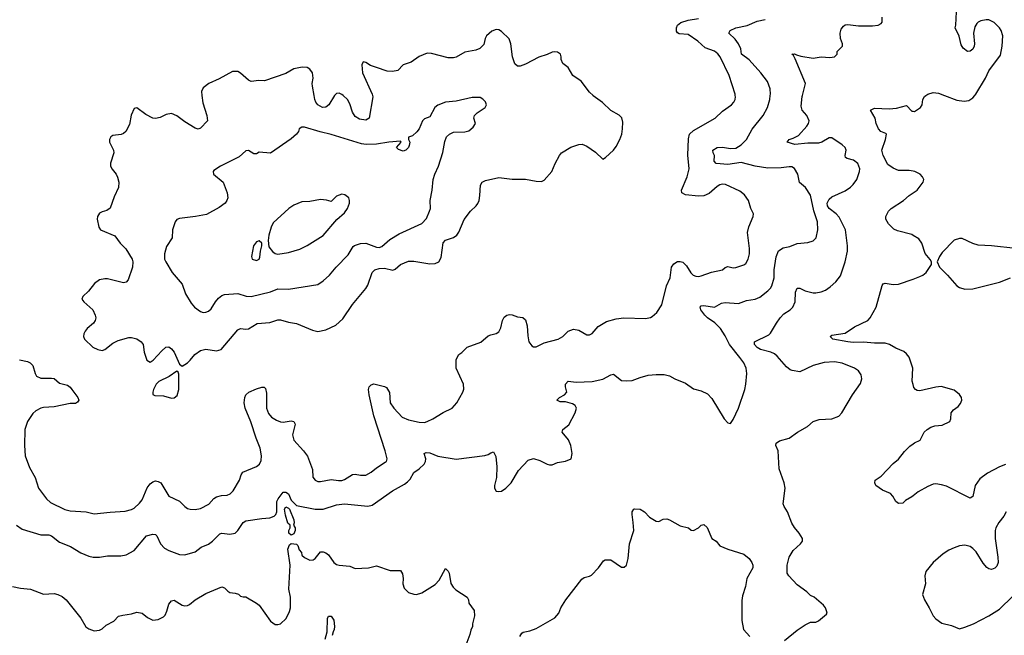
# Model space of a CAD drawing. Header units: inches. Extents: x 1954678 to 2060271, y 904822 to 1016299.
# Tile 90 of 256: x 2013291 to 2020685, y 945943 to 950570. Entities that reach past the tile are written whole.
import ezdxf

# ---------------------------------------------------------------- set-up
doc = ezdxf.new("R2010")
doc.units = ezdxf.units.IN
doc.header["$MEASUREMENT"] = 0
for name, color, linetype in [('C0914', 7, 'Continuous'), ('C0915', 7, 'Continuous'), ('C0924', 7, 'Continuous'), ('C0925', 7, 'Continuous')]:
    doc.layers.add(name, color=color, linetype=linetype)

msp = doc.modelspace()

# ---------------------------------------------------------------- linework, layer by layer
at = {"layer": 'C0914', "color": 5}
for points, elevation in [([(2013268, 946770), (2013310, 946741.3), (2013450, 946697.6), (2013510, 946697.4), (2013530, 946691.7), (2013590, 946642.8), (2013671.6, 946611.6), (2013750, 946563.1), (2013810, 946537), (2013842, 946530), (2013890, 946530.3), (2013950, 946539.5), (2014050, 946541.5), (2014090, 946548), (2014150, 946581.3), (2014244.5, 946690), (2014290, 946703.1), (2014310, 946700.5), (2014320.5, 946690), (2014348, 946630), (2014378.9, 946598.9), (2014410, 946581.6), (2014490, 946551.3), (2014530, 946548.3), (2014608.8, 946571.2), (2014654.1, 946605.9), (2014710, 946629.3), (2014739.2, 946650), (2014793.7, 946706.3), (2014810, 946711.3), (2014870, 946702), (2014908.1, 946711.9), (2014929.8, 946730.2), (2014968.2, 946791.8), (2014990, 946804.2), (2015110, 946821.7), (2015170, 946825.9), (2015201.1, 946838.9), (2015213.6, 946850), (2015221.7, 946870), (2015223.2, 946950), (2015232.2, 946970), (2015270, 947018.2), (2015290, 947017.7), (2015310, 947007.1), (2015330, 946957.9), (2015370, 946919), (2015510, 946892), (2015570, 946891), (2015670, 946922.8), (2015730, 946930.2), (2015906.5, 946913.5), (2015938.8, 946921.2), (2016089.6, 947030), (2016181.4, 947078.6), (2016204.5, 947095.5), (2016223.1, 947116.9), (2016250, 947166.8), (2016290, 947194), (2016329, 947230), (2016339, 947250), (2016341.2, 947270), (2016329.3, 947310), (2016342.9, 947317.1), (2016370, 947315.8), (2016430, 947288.4), (2016570, 947268), (2016785.2, 947294.8), (2016810, 947301), (2016830, 947314.8), (2016850, 947321), (2016867.9, 947287.9), (2016874.9, 947210), (2016872, 947130), (2016855.5, 947070), (2016857.3, 947050), (2016870, 947027.3), (2016890, 947024), (2016910, 947027.3), (2016941.2, 947050), (2016981.2, 947090), (2017037.5, 947182.5), (2017110, 947258.8), (2017150, 947271), (2017198, 947258), (2017252, 947230), (2017270, 947224), (2017290, 947224), (2017330, 947240.7), (2017390, 947250.7), (2017433.2, 947270), (2017440.9, 947310), (2017429.4, 947370), (2017411.3, 947411.3), (2017365.2, 947470), (2017369.2, 947490), (2017414, 947526), (2017463.8, 947616.2), (2017471.5, 947651.5), (2017463.7, 947670), (2017443.5, 947683.5), (2017390, 947698.7), (2017350, 947698), (2017324, 947710), (2017344, 947730), (2017381.2, 947750), (2017399.3, 947770), (2017389.6, 947810), (2017389.6, 947830), (2017410, 947852.4), (2017470, 947844.6), (2017590, 947850.3), (2017670.9, 947869.1), (2017730, 947902), (2017750, 947906.8), (2017810, 947858), (2017850, 947854.8), (2017890, 947858.8), (2017950, 947882), (2018010, 947897.3), (2018070, 947904), (2018130, 947904), (2018170, 947894), (2018210.6, 947870.6), (2018290, 947838), (2018350, 947796.3), (2018410, 947781.6), (2018456.9, 947756.9), (2018490, 947722.8), (2018580.7, 947570), (2018610, 947540.7), (2018630, 947536), (2018650, 947564.7), (2018690, 947651), (2018737.4, 947790), (2018745.1, 947830), (2018751.3, 947910), (2018746.6, 947950), (2018728.2, 947990), (2018700.4, 948030), (2018620.4, 948130), (2018590, 948192.8), (2018554.4, 948250), (2018511.1, 948291.1), (2018455.8, 948330), (2018435.3, 948350), (2018405.1, 948390), (2018401.6, 948410), (2018410, 948418.4), (2018430, 948421.5), (2018510, 948410.2), (2018560.6, 948439.4), (2018590, 948445.6), (2018690, 948435.8), (2018750, 948459.5), (2018815.3, 948470), (2018850, 948483.7), (2018910, 948532), (2018928.9, 948551.1), (2018938.5, 948570), (2018956.8, 948630), (2018956.1, 948690), (2018971.8, 948788.2), (2018990, 948834), (2019023.8, 948856.2), (2019074.5, 948865.5), (2019130, 948888), (2019210, 948895.5), (2019250, 948907.3), (2019271.8, 948930), (2019285.1, 948990), (2019282.7, 949050), (2019253.9, 949133.9), (2019230, 949252), (2019191.5, 949310), (2019146.2, 949346.2), (2019135.4, 949410), (2019110, 949451.5), (2019090, 949463), (2019070, 949464.4), (2019010, 949456.2), (2018910, 949455.2), (2018813.2, 949470), (2018710, 949496.2), (2018610, 949482.8), (2018522, 949490), (2018506, 949506), (2018509.5, 949550), (2018499.5, 949570), (2018496, 949590), (2018529.8, 949610.2), (2018569.1, 949610.9), (2018630, 949602.5), (2018670, 949605.4), (2018708.9, 949630), (2018748.9, 949670), (2018792.2, 949747.8), (2018873.5, 949850), (2018906.6, 949910), (2018924.5, 949970), (2018927.7, 950000)], 660), ([(2013290, 948014.4), (2013350, 948001.6), (2013370.7, 947990), (2013390.3, 947970.3), (2013406, 947910), (2013417.3, 947890), (2013450, 947876.5), (2013530, 947877), (2013550, 947872.4), (2013590, 947838.4), (2013650, 947822.4), (2013668.9, 947808.9), (2013683.8, 947790), (2013728.2, 947730), (2013735.3, 947710), (2013725.5, 947694.5), (2013710, 947685.7), (2013670, 947686.6), (2013550, 947660.2), (2013470, 947655.8), (2013450, 947650.6), (2013412.6, 947630), (2013390.2, 947610), (2013349.4, 947550), (2013329.2, 947489.2), (2013327.3, 947370), (2013332.2, 947292.2), (2013364.3, 947204.3), (2013408.4, 947130), (2013431.3, 947050), (2013491.7, 946970), (2013522.4, 946942.4), (2013630, 946888.2), (2013670, 946878), (2013790, 946870.2), (2013850, 946857.3), (2013970, 946867.6), (2014083.5, 946876.5), (2014130, 946888.5), (2014150, 946898.7), (2014190, 946936.5), (2014210, 946962.3), (2014248.6, 947051.4), (2014270, 947081.3), (2014290, 947097.1), (2014310, 947103.1), (2014330, 947100.3), (2014350, 947088.4), (2014410, 946988.5), (2014490, 946952.4), (2014530.2, 946910.2), (2014550, 946897.1), (2014570, 946892.2), (2014610, 946888.4), (2014650, 946895.8), (2014710.7, 946929.3), (2014750, 946970.4), (2014770, 946984.9), (2014805.6, 946994.4), (2014850, 946996.9), (2014872.8, 947007.2), (2014893.3, 947030), (2014941.3, 947110), (2014954.7, 947150), (2014967.3, 947170), (2015069, 947211), (2015090.7, 947229.3), (2015103.3, 947256.7), (2015107.5, 947292.5), (2015095.8, 947350), (2015065.7, 947425.7), (2015027.5, 947547.5), (2014983.5, 947650), (2014977.3, 947690), (2014981.2, 947730), (2014990, 947751.6), (2015011.5, 947770), (2015070, 947796.2), (2015110, 947808.8), (2015126.9, 947806.9), (2015137.1, 947797.1), (2015143.6, 947763.6), (2015144.8, 947650), (2015159.7, 947610), (2015182.1, 947582.1), (2015219.1, 947559.1), (2015250, 947547.2), (2015270, 947546.2), (2015330, 947555.8), (2015350.4, 947550), (2015359.5, 947530), (2015339.6, 947450), (2015349.1, 947410), (2015421.3, 947330), (2015451.4, 947290), (2015488.9, 947190), (2015492.5, 947132.5), (2015510.8, 947110), (2015530, 947099.3), (2015550, 947098.4), (2015630, 947112.9), (2015685.8, 947105.8), (2015710, 947107.1), (2015730, 947114.3), (2015790, 947151.4), (2015810, 947154), (2015850, 947147.6), (2015890, 947147.7), (2015930, 947168.9), (2015970, 947200.9), (2016036.6, 947243.4), (2016044.5, 947250), (2016051.1, 947270), (2016036.1, 947330), (2015950, 947592), (2015914.6, 947750), (2015910, 947791.3), (2015916.2, 947810), (2015930, 947825.5), (2015950, 947832.2), (2015970, 947828.5), (2016030, 947814), (2016044.5, 947804.5), (2016067.5, 947767.5), (2016074, 947690), (2016099.5, 947650), (2016163.2, 947583.2), (2016210, 947561.8), (2016290, 947545.4), (2016330, 947543.8), (2016350, 947549.4), (2016392.8, 947570), (2016470, 947617.4), (2016539.3, 947650), (2016575.1, 947690), (2016618.4, 947770), (2016626.5, 947793.5), (2016625.1, 947830), (2016567.7, 947950), (2016570, 948017.3), (2016590, 948053.7), (2016612.2, 948067.8), (2016651.7, 948108.3), (2016753.2, 948146.8), (2016810, 948193), (2016830, 948202), (2016869.5, 948210.5), (2016890, 948222.8), (2016904.7, 948255.3), (2016915.6, 948310), (2016930, 948333.4), (2016950, 948348.7), (2016970, 948354.4), (2016990, 948350.6), (2017030, 948336.3), (2017070, 948330.6), (2017090, 948314), (2017103.1, 948270), (2017106.1, 948193.9), (2017113.4, 948150), (2017137.7, 948117.7), (2017150, 948112.2), (2017170, 948112), (2017230, 948142), (2017335.3, 948170), (2017369, 948190), (2017409, 948230), (2017450, 948243), (2017490, 948235.5), (2017550, 948200.3), (2017570, 948200.3), (2017590, 948210.4), (2017636.2, 948263.8), (2017698, 948302), (2017770, 948320.8), (2017829.1, 948329.1), (2017990, 948323.7), (2018028.3, 948331.7), (2018041.3, 948338.7), (2018076.2, 948370), (2018112.5, 948427.5), (2018149.7, 948570), (2018176.9, 948630), (2018185.1, 948710), (2018203.8, 948736.2), (2018230, 948753.1), (2018250, 948753.4), (2018270, 948746.7), (2018299.7, 948719.7), (2018330, 948668.4), (2018348.4, 948650), (2018370, 948641.3), (2018390, 948640.4), (2018410, 948643.8), (2018487.3, 948672.7), (2018569.7, 948690.3), (2018590, 948708.2), (2018610, 948714), (2018650, 948705.7), (2018670, 948708.7), (2018730, 948726.4), (2018743.5, 948736.5), (2018762.4, 948770), (2018771, 948810), (2018770.9, 948850), (2018758, 948970), (2018767.5, 949012.5), (2018799.7, 949090), (2018800.7, 949110), (2018780.7, 949150), (2018763.6, 949210), (2018733, 949253), (2018700.1, 949280.1), (2018591.6, 949331.6), (2018570, 949334.5), (2018550, 949329.7), (2018530, 949317.4), (2018470, 949263), (2018430, 949246), (2018390, 949243.9), (2018290, 949253.7), (2018263, 949270), (2018260.4, 949290), (2018303.7, 949390), (2018319.2, 949450), (2018309.2, 949550.8), (2018313.5, 949673.5), (2018321.9, 949710), (2018350, 949737.4), (2018514, 949830), (2018570, 949881.6), (2018637, 949930), (2018655.1, 949950), (2018663.6, 949970), (2018665.6, 949990), (2018664.2, 950000)], 680), ([(2014659.9, 950000), (2014665.1, 949945.1), (2014697.1, 949850), (2014700.7, 949810), (2014650, 949755.1), (2014631.6, 949748.4), (2014610, 949754.3), (2014530, 949803.1), (2014470, 949846.4), (2014430, 949864.4), (2014390, 949858), (2014345.1, 949834.9), (2014310, 949828.2), (2014290, 949831.3), (2014237.7, 949857.7), (2014170, 949908.7), (2014150, 949902), (2014128.1, 949851.9), (2014116.7, 949783.3), (2014087.7, 949730), (2014070, 949714.5), (2014052.7, 949707.3), (2013990, 949698.9), (2013975.5, 949690), (2013964.4, 949670), (2013966, 949650), (2013995.8, 949590), (2013998, 949570), (2013972.8, 949492.8), (2013974, 949470), (2013985.5, 949445.5), (2014014.9, 949410), (2014026.7, 949386.7), (2014034.5, 949350), (2014033.7, 949310), (2014000.7, 949239.3), (2013970, 949154), (2013945.2, 949134.8), (2013910, 949126.6), (2013890, 949116), (2013874.9, 949090), (2013872.7, 949070), (2013886.4, 949010), (2013897.3, 948990), (2014005.5, 948945.5), (2014046, 948890), (2014087.5, 948847.5), (2014134.7, 948770), (2014140.7, 948750), (2014138, 948710), (2014104.8, 948615.2), (2014090, 948596.9), (2014070, 948593.5), (2014050, 948596.4), (2013950, 948623.1), (2013930, 948623.5), (2013890, 948614.7), (2013852.7, 948587.3), (2013808.5, 948530), (2013765.5, 948490), (2013758.4, 948470), (2013772.7, 948450), (2013841.3, 948390), (2013858.9, 948350), (2013861.7, 948330), (2013858, 948310), (2013844.9, 948290), (2013797.6, 948250), (2013782, 948230), (2013772.2, 948210), (2013770.4, 948190), (2013778, 948170), (2013840.3, 948110), (2013877.3, 948090), (2013910, 948084.4), (2013930, 948090.3), (2013990, 948137.7), (2014030, 948159.6), (2014110, 948182.3), (2014130, 948182), (2014170, 948170.2), (2014203.8, 948150), (2014217.6, 948130), (2014226.4, 948070), (2014246.8, 948010), (2014270, 947996), (2014293.2, 948010), (2014357.7, 948082.3), (2014389.2, 948110), (2014410, 948110.5), (2014430, 948097.1), (2014451.8, 948070), (2014490, 947982), (2014510, 947966), (2014550, 947990.6), (2014572, 948010), (2014605.6, 948054.4), (2014650, 948084.2), (2014690, 948093.1), (2014770, 948082), (2014803.7, 948090), (2014930, 948238.9), (2014950, 948248.8), (2014990, 948244.6), (2015010, 948247.4), (2015073.2, 948286.8), (2015170, 948293.8), (2015230, 948313), (2015250, 948315), (2015310, 948296.5), (2015370, 948287), (2015490, 948236.4), (2015530, 948226.4), (2015590, 948240.3), (2015664.7, 948275.3), (2015718.3, 948321.7), (2015790, 948430.6), (2015890, 948550.4), (2015905.2, 948574.8), (2015938.1, 948670), (2015958.5, 948690), (2015990, 948699.3), (2016030, 948701.9), (2016092.9, 948687.1), (2016110, 948694), (2016151.5, 948730), (2016210, 948754), (2016250, 948755), (2016370, 948734.3), (2016410, 948738), (2016438, 948750), (2016456.1, 948783.9), (2016470, 948893), (2016490, 948912.2), (2016550, 948932), (2016575.1, 948950), (2016590, 948973.4), (2016630, 949068), (2016676.9, 949130), (2016719.6, 949170), (2016731, 949189), (2016740.5, 949210), (2016747.8, 949250), (2016752.7, 949327.3), (2016765.1, 949350), (2016790, 949361.7), (2016890, 949384.9), (2016990, 949372.4), (2017090, 949370.3), (2017170, 949356.4), (2017210, 949354.4), (2017230, 949364.4), (2017287.1, 949430), (2017312.1, 949490), (2017344.4, 949550), (2017360.5, 949570), (2017430, 949611.4), (2017490, 949631.6), (2017514, 949634), (2017550, 949620.3), (2017615.3, 949575.3), (2017670, 949522.8), (2017690, 949534.8), (2017750, 949590.6), (2017770, 949617.3), (2017798, 949670), (2017812.6, 949710), (2017819.1, 949750), (2017819.7, 949799.7), (2017812.5, 949832.5), (2017792.6, 949852.6), (2017730, 949887.8), (2017667.1, 949947.1), (2017598.8, 949998.8), (2017597.5, 950000)], 720), ([(2015654.5, 950000), (2015612.9, 949930), (2015590, 949912.6), (2015565.2, 949910), (2015530, 949929.8), (2015514.8, 949950), (2015507.1, 949970), (2015501.9, 950000)], 720), ([(2015940.3, 950000), (2015942.6, 949990), (2015916.1, 949830), (2015890, 949815.3), (2015843.7, 949823.7), (2015810, 949841.6), (2015790, 949875.1), (2015770, 949938), (2015753.1, 949970), (2015719.5, 950000)], 720), ([(2019034.9, 945905.1), (2019130, 945980.7), (2019190, 946021), (2019230, 946041), (2019270, 946042), (2019288.9, 946051.1), (2019350, 946102), (2019354, 946110), (2019350, 946126), (2019342, 946150), (2019328.7, 946170), (2019258, 946230), (2019230, 946242), (2019202, 946270), (2019130, 946321.2), (2019067, 946390), (2019054.5, 946410), (2019055.1, 946470), (2019069.3, 946530), (2019100.1, 946579.9), (2019155.3, 946630), (2019168.7, 946650), (2019168.7, 946670), (2019145.2, 946710), (2019110, 946752.7), (2019090, 946785.2), (2019057, 946870), (2019032.3, 946910), (2019025.1, 946930), (2019039.3, 947050), (2019032.7, 947090), (2018994.8, 947194.8), (2018986, 947330), (2018969.6, 947370), (2018971.9, 947388.1), (2018996.1, 947403.9), (2019070, 947424), (2019132.3, 947470), (2019206.4, 947513.6), (2019250, 947550.4), (2019295.8, 947564.2), (2019389.8, 947570.2), (2019442.7, 947590), (2019465.1, 947614.9), (2019544.2, 947750), (2019604.6, 947835.4), (2019614.3, 947870), (2019610, 947902), (2019589.4, 947930), (2019561.2, 947950), (2019468.5, 947988.5), (2019410, 947999.2), (2019333.6, 947993.6), (2019250, 947970.8), (2019150, 947923.1), (2019092.2, 947932.2), (2019078, 947938), (2019050, 947960.9), (2018980.6, 948040.6), (2018958.7, 948058.7), (2018931.5, 948071.5), (2018855.1, 948090), (2018830, 948106), (2018809.7, 948130), (2018809.4, 948150), (2018918, 948202), (2018930, 948214), (2018973.5, 948290), (2019002, 948330), (2019030, 948358.2), (2019078.3, 948390), (2019097.3, 948410), (2019115.8, 948450), (2019118.4, 948521.6), (2019130, 948551.7), (2019150, 948551.2), (2019190, 948533.2), (2019250, 948518.2), (2019270, 948516.9), (2019310, 948523.9), (2019341.7, 948538.3), (2019377.4, 948562.6), (2019420, 948600), (2019456.2, 948643.8), (2019490.9, 948750), (2019507.4, 948830), (2019507.6, 948870), (2019493.8, 948990), (2019446.2, 949086.2), (2019423.5, 949110), (2019369.8, 949150), (2019358.4, 949170), (2019356.1, 949190), (2019370, 949220.3), (2019390, 949239), (2019490, 949283.1), (2019530, 949310.3), (2019550, 949330.4), (2019578, 949370), (2019598.3, 949430), (2019599.7, 949450), (2019585.1, 949490), (2019553.9, 949513.9), (2019506.1, 949526.1), (2019493.4, 949533.4), (2019491.2, 949550), (2019497.7, 949590), (2019489.6, 949610), (2019467.3, 949630), (2019390, 949682.4), (2019370, 949681.3), (2019315.5, 949650), (2019290, 949641.4), (2019210, 949641.5), (2019112.7, 949632.7), (2019054, 949650), (2019069.5, 949670), (2019100, 949680), (2019139.1, 949700.9), (2019203.5, 949770), (2019215.1, 949790), (2019219.7, 949810), (2019203.5, 949850), (2019167.8, 949890), (2019159.5, 949919.5), (2019167.5, 949992.5), (2019169.4, 950000)], 640), ([(2020000, 949432.2), (2019970, 949436.9), (2019890, 949436.9), (2019850, 949454), (2019810, 949482.9), (2019775.3, 949550), (2019764.8, 949590), (2019793.7, 949670), (2019801.2, 949710), (2019795.9, 949715.9), (2019757.2, 949730), (2019740.9, 949750), (2019722.7, 949790), (2019716.2, 949830), (2019681.2, 949890), (2019710, 949905.5), (2019820.5, 949899.5), (2019875.3, 949904.7), (2019950, 949924.7), (2019990, 949882.8), (2020000, 949881.9)], 620), ([(2020000, 948948.6), (2019990, 948954.5), (2019884.4, 948984.4), (2019856.6, 948996.6), (2019814.9, 949034.9), (2019795.1, 949070), (2019795.1, 949090), (2019815.1, 949130), (2019836, 949150), (2019929.3, 949210), (2019970, 949248), (2020000, 949268)], 620), ([(2020000, 947828.3), (2019993.3, 947853.3), (2019998.4, 947950), (2019970, 948033.2), (2019950, 948059.3), (2019930, 948075.1), (2019870, 948101.6), (2019822.7, 948130), (2019790, 948138.5), (2019710, 948139.3), (2019627.5, 948147.5), (2019550, 948144.4), (2019510, 948148.9), (2019398, 948170), (2019378, 948190), (2019390, 948198), (2019490, 948213.4), (2019559.1, 948260.9), (2019659.3, 948310), (2019678, 948330), (2019722.7, 948410), (2019767.6, 948572.4), (2019775.5, 948584.5), (2019790, 948590.5), (2019850, 948579.3), (2019890, 948581.6), (2020000, 948621.1)], 620), ([(2020000, 946991.8), (2019990, 946983.7), (2019943.4, 946956.6), (2019922.8, 946937.2), (2019890, 946933.2), (2019870, 946949.3), (2019848.3, 946988.3), (2019829.7, 947009.7), (2019770, 947035.1), (2019721.2, 947070), (2019713.2, 947090), (2019715.3, 947110), (2019760.1, 947139.9), (2019850, 947234), (2019890, 947267.7), (2019934.9, 947325.1), (2019975.9, 947364.1), (2020000, 947382.9)], 620), ([(2017046, 945934), (2017060.9, 945959.1), (2017072.9, 945967.1), (2017123.2, 945976.8), (2017170, 945994), (2017310, 946074), (2017339.3, 946110), (2017355.1, 946150), (2017392.7, 946210), (2017513.8, 946366.2), (2017530, 946377.3), (2017570, 946387.3), (2017584.7, 946395.3), (2017639, 946450), (2017676.4, 946503.6), (2017688.9, 946511.1), (2017730, 946510.8), (2017810, 946456), (2017830, 946456), (2017849.3, 946470.7), (2017860.9, 946519.1), (2017869.4, 946630), (2017902.7, 946730), (2017899.3, 946790), (2017889.4, 946850.6), (2017889.4, 946870.6), (2017902, 946890), (2017910, 946894.8), (2017950.8, 946890.8), (2017982, 946870), (2018022, 946830), (2018070, 946801), (2018090, 946798), (2018124, 946816), (2018150, 946818), (2018170, 946811.3), (2018250, 946766), (2018314, 946750), (2018332.7, 946732.7), (2018350, 946732), (2018390, 946752), (2018410, 946771.3), (2018430, 946776), (2018453.2, 946753.2), (2018490, 946671.3), (2018521, 946650), (2018550, 946616), (2018610, 946590.8), (2018730, 946553.4), (2018770, 946520.7), (2018790.5, 946490), (2018798, 946470), (2018797.3, 946450), (2018751, 946370), (2018741, 946310), (2018719.9, 946240.1), (2018715.2, 946204.8), (2018715.2, 946055.2), (2018727.9, 945987.9), (2018775.2, 945935.2)], 640), ([(2013238, 946310), (2013296.1, 946296.1), (2013372, 946290), (2013470, 946253.4), (2013550, 946256.3), (2013578, 946250), (2013610, 946234), (2013638.8, 946210), (2013750, 946071), (2013787.2, 946007.2), (2013810, 945990.6), (2013850, 945977.3), (2013890, 945980.7), (2013909.5, 945990.5), (2013941.2, 946018.8), (2013999, 946050), (2014033.6, 946086.4), (2014064.7, 946095.3), (2014130, 946104), (2014170, 946116.3), (2014210.5, 946110.5), (2014250, 946076), (2014290, 946056), (2014330, 946061), (2014370, 946081), (2014384.5, 946095.5), (2014396.6, 946123.4), (2014410, 946176), (2014430, 946202), (2014450, 946207.7), (2014510, 946170.6), (2014530, 946164.9), (2014550, 946167.3), (2014566.6, 946173.4), (2014610, 946210.7), (2014690, 946256.3), (2014810, 946306.8), (2014830, 946301), (2014854, 946274), (2014870, 946266), (2014910, 946261), (2014933.2, 946253.2), (2014950, 946238), (2014970, 946231.3), (2014990, 946231), (2015070, 946184), (2015090.3, 946170.3), (2015174, 946050), (2015210, 946024.4), (2015230, 946023.1), (2015249, 946030), (2015291.5, 946070), (2015317, 946123), (2015324.7, 946150), (2015324, 946230), (2015311.2, 946290), (2015322.4, 946470), (2015305.8, 946590), (2015317.7, 946622.3), (2015330, 946632.3), (2015370, 946628.6), (2015378.6, 946618.6), (2015390, 946585.6), (2015406.2, 946566.2), (2015410, 946544.9), (2015430, 946526.7), (2015470, 946507.7), (2015495.3, 946510), (2015510, 946521), (2015549.6, 946570.4), (2015570, 946570.8), (2015590, 946564), (2015610, 946547.7), (2015650.5, 946490), (2015670, 946475.8), (2015690, 946470.3), (2015770, 946462.8), (2015810, 946446), (2015910, 946450.7), (2015970, 946466), (2016074, 946430), (2016150, 946430.8), (2016166, 946406), (2016170.3, 946370.3), (2016168.7, 946330), (2016178, 946298), (2016210, 946265.5), (2016250, 946252.2), (2016270, 946250.4), (2016310, 946261.3), (2016410, 946323.7), (2016442, 946358), (2016490, 946444.7), (2016510, 946426), (2016517.1, 946410), (2016530, 946331.3), (2016545.1, 946305.1), (2016565.8, 946285.8), (2016651, 946230), (2016661, 946210), (2016663.5, 946183.5), (2016704.7, 946130), (2016706, 946090), (2016691.3, 946030), (2016691.3, 946010), (2016678, 945982), (2016670.8, 945950), (2016612.5, 945787.5)], 640), ([(2015584.9, 945915.1), (2015600.9, 945970), (2015602.4, 946070), (2015610, 946087.5), (2015630, 946086.1), (2015650, 946057.2), (2015655, 946010), (2015653.2, 945986.8), (2015644.1, 945970), (2015638.1, 945941.9)], 620)]:
    msp.add_lwpolyline(points, dxfattribs=dict(at, elevation=elevation))
for points, elevation in [([(2016750, 949984.2), (2016690, 949984.2), (2016570, 949958.7), (2016488.9, 949951.1), (2016431.8, 949928.2), (2016407.7, 949910), (2016370, 949839), (2016330, 949824), (2016316, 949810), (2016290.5, 949750), (2016273.8, 949726.2), (2016241.6, 949698.4), (2016212, 949688), (2016211.3, 949670), (2016221, 949650), (2016216.1, 949623.9), (2016210, 949609), (2016190, 949588.7), (2016170, 949582), (2016134.6, 949594.6), (2016122, 949610), (2016155.3, 949650), (2016150, 949658), (2016062, 949650), (2015970, 949634.2), (2015893.2, 949633.2), (2015857.3, 949637.3), (2015630, 949708.5), (2015546.3, 949726.3), (2015430, 949762), (2015410, 949762.7), (2015390.5, 949749.5), (2015385.5, 949730), (2015370.4, 949710), (2015330, 949675.1), (2015173.7, 949566.3), (2015090, 949573.3), (2015070, 949562), (2015050, 949562.9), (2015010, 949586), (2014990, 949583.6), (2014939.9, 949540.1), (2014798, 949470), (2014750, 949436), (2014742.8, 949430), (2014747.7, 949410), (2014819.1, 949350), (2014848, 949270), (2014853.4, 949230), (2014847.7, 949210), (2014833.4, 949190), (2014790, 949158.4), (2014693, 949107), (2014612, 949090), (2014490, 949075.1), (2014472.1, 949067.9), (2014459.3, 949050), (2014439.3, 948990), (2014434.9, 948930), (2014394.6, 948865.4), (2014378, 948810), (2014379.1, 948770), (2014387.7, 948750), (2014435.5, 948670), (2014510, 948582), (2014536.4, 948510), (2014578.3, 948438.3), (2014604, 948410), (2014650, 948376.4), (2014670, 948370.4), (2014690, 948372.2), (2014710, 948380.4), (2014730, 948398), (2014761.1, 948450), (2014783.5, 948476.5), (2014810, 948497.3), (2014830, 948504.9), (2014930, 948512.2), (2014992.8, 948492.8), (2015030, 948489.2), (2015174.1, 948525.9), (2015230, 948546.3), (2015310, 948543.6), (2015530, 948579.5), (2015570, 948606.4), (2015617.6, 948650), (2015667.8, 948710), (2015756.8, 948803.2), (2015795.1, 948864.9), (2015805.8, 948874.2), (2015850, 948888.9), (2015890, 948890.2), (2015970, 948860.3), (2015990, 948858), (2016010, 948865.3), (2016070, 948917), (2016139.6, 948960.4), (2016310, 949037.1), (2016344.9, 949075.1), (2016369.7, 949130), (2016375.1, 949150), (2016374.3, 949210), (2016388.3, 949290), (2016395.6, 949370), (2016407.6, 949410), (2016435.1, 949470), (2016468.2, 949571.8), (2016484.8, 949655.2), (2016497.2, 949690), (2016519, 949710), (2016550, 949724.9), (2016632.9, 949727.1), (2016664, 949736), (2016696.5, 949763.5), (2016714, 949790), (2016701.2, 949830), (2016706, 949850), (2016726.6, 949870), (2016787.8, 949910), (2016796.8, 949930), (2016790, 949951.8), (2016770, 949974)], 740), ([(2015710, 949259), (2015670, 949244), (2015630, 949204), (2015594, 949214), (2015550, 949218), (2015470, 949203.7), (2015410, 949201.2), (2015350, 949176), (2015311, 949150), (2015195.8, 949044.2), (2015180.3, 949010), (2015162.6, 948950), (2015155.8, 948910), (2015163.1, 948863.1), (2015190, 948828.2), (2015210, 948812.7), (2015230, 948808.2), (2015310, 948820.4), (2015395.6, 948844.4), (2015450, 948872.7), (2015570, 948948.2), (2015672.5, 949067.5), (2015730, 949118), (2015753.2, 949150), (2015769, 949190), (2015768.7, 949210), (2015762, 949230), (2015732.9, 949252.9)], 760), ([(2015090, 948908.7), (2015070, 948901.2), (2015046.8, 948870), (2015031, 948790), (2015038, 948770), (2015070, 948759.1), (2015089, 948770), (2015095.6, 948784.4), (2015099.3, 948830), (2015109, 948870), (2015108.7, 948890)], 760), ([(2014470, 947929), (2014412.8, 947887.2), (2014336, 947850), (2014316, 947830), (2014296, 947790), (2014291.3, 947770), (2014292, 947752), (2014306.4, 947746.4), (2014370, 947742.8), (2014430, 947724.9), (2014450, 947728), (2014473.7, 947746.3), (2014485.6, 947790), (2014486.3, 947906.3), (2014482, 947922)], 720), ([(2015330, 946696.7), (2015313, 946710), (2015312.8, 946730), (2015322.2, 946750), (2015322.3, 946770), (2015304.8, 946784.8), (2015286.2, 946846.2), (2015280.2, 946890), (2015290, 946908.3), (2015310, 946899.7), (2015316.2, 946890), (2015349.6, 946810.4), (2015351.7, 946788.3), (2015347.2, 946770), (2015359.4, 946750), (2015361, 946730), (2015350, 946705.2)], 640)]:
    msp.add_lwpolyline(points, close=True, dxfattribs=dict(at, elevation=elevation))
at = {"layer": 'C0915', "color": 5}
for points, elevation in [([(2018664.2, 950000), (2018662.9, 950010), (2018618.8, 950150), (2018550.6, 950290.6), (2018533.8, 950313.8), (2018510, 950334), (2018439.3, 950359.3), (2018383.5, 950410), (2018310, 950458.5), (2018243.3, 950463.3), (2018231.3, 950471.3), (2018224.2, 950484.2), (2018222.9, 950510), (2018231.6, 950530), (2018256, 950550), (2018310, 950565.5), (2018390, 950579.1)], 680), ([(2018927.7, 950000), (2018928.8, 950010), (2018926, 950050), (2018906.3, 950106.3), (2018856.8, 950170), (2018770, 950267.9), (2018712.6, 950310), (2018705.5, 950350), (2018689, 950390), (2018663.3, 950423.3), (2018616.3, 950470), (2018626, 950490), (2018670, 950508.1), (2018754.1, 950525.9), (2018830, 950559.4), (2018890, 950572.3)], 660), ([(2019169.4, 950000), (2019192.7, 950090), (2019115.6, 950275.6), (2019101.2, 950301.2), (2019089.4, 950310.6), (2019110, 950314.4), (2019124.9, 950304.9), (2019156.9, 950296.9), (2019250, 950282.2), (2019310, 950290.3), (2019374.3, 950285.7), (2019409.6, 950290.4), (2019429.3, 950310), (2019430, 950331.3), (2019469.3, 950370), (2019469.6, 950390), (2019455.6, 950430), (2019451.8, 950470), (2019460.5, 950499.5), (2019478, 950522), (2019490, 950530.5), (2019510, 950534.4), (2019590, 950524.2), (2019696.6, 950523.4), (2019738, 950530), (2019759.5, 950540.5), (2019769.2, 950550.8), (2019767, 950590)], 640), ([(2017597.5, 950000), (2017570, 950026.6), (2017507.7, 950107.7), (2017446, 950150), (2017409.2, 950210), (2017370, 950241.2), (2017357, 950270), (2017358, 950290), (2017351.9, 950311.9), (2017330, 950325.2), (2017310, 950329.2), (2017290, 950325.2), (2017252.5, 950307.5), (2017190, 950289.2), (2017090, 950237), (2017050, 950222), (2017030, 950220.9), (2017010, 950239.3), (2016991.3, 950290), (2016978.8, 950390), (2016965.7, 950425.7), (2016910, 950481.7), (2016890, 950493.3), (2016870, 950495.6), (2016836.5, 950483.5), (2016797.4, 950450), (2016786, 950430), (2016776, 950384), (2016746.5, 950353.5), (2016717.8, 950342.2), (2016633.8, 950326.2), (2016570, 950288), (2016550, 950283), (2016510, 950284.4), (2016383.9, 950316.1), (2016350, 950318.7), (2016290, 950294), (2016230, 950251.2), (2016170.8, 950230), (2016130, 950189.5), (2016090, 950179.6), (2016050, 950184), (2015969.7, 950209.7), (2015926.7, 950226.7), (2015890, 950249.3), (2015870, 950253.2), (2015860.5, 950230), (2015866.4, 950170), (2015938, 950010), (2015940.3, 950000)], 720), ([(2015501.9, 950000), (2015489.8, 950070), (2015488.6, 950091.4), (2015495.1, 950130), (2015490, 950172), (2015470, 950198.9), (2015450, 950209.7), (2015412.3, 950212.3), (2015350, 950202), (2015290, 950165.1), (2015130, 950111), (2015086.1, 950113.9), (2015030, 950106), (2015010, 950116.2), (2014950, 950169.5), (2014930, 950182), (2014890, 950182), (2014790, 950125.1), (2014711, 950090), (2014670, 950057.2), (2014657.1, 950030), (2014659.9, 950000)], 720), ([(2015719.5, 950000), (2015710, 950008.5), (2015690, 950017.3), (2015670, 950015.4), (2015656.5, 950003.5), (2015654.5, 950000)], 720)]:
    msp.add_lwpolyline(points, dxfattribs=dict(at, elevation=elevation))
at = {"layer": 'C0924', "color": 5}
for points, elevation in [([(2020000, 949881.9), (2020010, 949881), (2020055.3, 949910), (2020069.1, 949930.9), (2020074, 949970), (2020086.8, 949993.2), (2020095.8, 950000)], 620), ([(2020235.9, 950000), (2020330, 949964.9), (2020382.9, 949957.1), (2020418.4, 949961.6), (2020450, 949982.8), (2020464.1, 950000)], 620), ([(2020000, 949268), (2020030, 949288), (2020077, 949350), (2020080.7, 949370), (2020072, 949390), (2020052.3, 949410), (2020014, 949430), (2020000, 949432.2)], 620), ([(2020000, 948621.1), (2020050, 948639.1), (2020074, 948650), (2020099, 948670), (2020138, 948730), (2020138, 948750), (2020128.9, 948768.9), (2020091.9, 948811.9), (2020065.1, 948890), (2020043.3, 948923.3), (2020000, 948948.6)], 620), ([(2020771.3, 948851.3), (2020590, 948870.9), (2020490, 948874.5), (2020450, 948887.3), (2020370, 948925.1), (2020350, 948926.3), (2020307.9, 948912.1), (2020218.8, 948821.2), (2020198.8, 948790), (2020182, 948750), (2020198.8, 948710), (2020259.3, 948650), (2020330, 948570.4), (2020350, 948558), (2020390, 948544.9), (2020450, 948547.4), (2020650, 948596.5), (2020730.9, 948629.1)], 620), ([(2020000, 947382.9), (2020010, 947390.7), (2020053.2, 947410), (2020082.7, 947470), (2020105.2, 947490), (2020133.3, 947506.7), (2020163.3, 947516.7), (2020218, 947522), (2020275.3, 947550), (2020284, 947570), (2020285.6, 947614.4), (2020303.3, 947636.7), (2020338, 947662), (2020355.5, 947684.5), (2020365.2, 947710), (2020364, 947730), (2020350, 947754), (2020310, 947786), (2020210, 947812.7), (2020170, 947809.3), (2020050, 947780.9), (2020030, 947782.7), (2020019, 947790), (2020006, 947806), (2020000, 947828.3)], 620), ([(2020693.1, 947226.9), (2020650.2, 947209.8), (2020558.9, 947161.1), (2020501, 947119), (2020466.3, 947070), (2020450, 946986), (2020430, 946974.5), (2020250, 947062.9), (2020214, 947074), (2020170, 947080.5), (2020150, 947078.3), (2020110, 947062.4), (2020037.6, 947022.4), (2020000, 946991.8)], 620), ([(2020698.9, 946870), (2020681.4, 946838.6), (2020643.1, 946790), (2020621.7, 946750), (2020616.9, 946730), (2020617.3, 946670), (2020638, 946530), (2020639.5, 946490), (2020630, 946462.7), (2020613.3, 946446.7), (2020590, 946438.4), (2020570, 946442.9), (2020553.9, 946453.9), (2020525.5, 946485.5), (2020472.8, 946570), (2020450, 946595.6), (2020430, 946611.5), (2020390, 946621.6), (2020350, 946615.6), (2020310, 946600.5), (2020270, 946582.4), (2020225.4, 946554.6), (2020150.3, 946489.7), (2020096.8, 946423.2), (2020087.7, 946390), (2020093, 946330), (2020070.8, 946250), (2020084.9, 946210), (2020121.6, 946150), (2020150.4, 946090.4), (2020170, 946066.8), (2020215.5, 946035.5), (2020290, 946017.3), (2020350, 945991), (2020390, 946004), (2020454, 946030), (2020570, 946088.5), (2020650, 946138.7), (2020750, 946237.4)], 640)]:
    msp.add_lwpolyline(points, dxfattribs=dict(at, elevation=elevation))
at = {"layer": 'C0925', "color": 5, "elevation": 620}
for points in [[(2020464.1, 950000), (2020472.3, 950010), (2020544.5, 950130), (2020570, 950184.7), (2020656.9, 950303.1), (2020669.6, 950370), (2020673.6, 950450), (2020662, 950490), (2020650, 950509.2), (2020609.5, 950549.5), (2020570, 950569.2), (2020550, 950569.3), (2020510, 950560.9), (2020488.5, 950551.5), (2020478.8, 950541.2), (2020464.1, 950515.9), (2020453, 950470), (2020461.6, 950390), (2020458, 950370), (2020450, 950349), (2020430, 950332.7), (2020410, 950332.3), (2020375.3, 950355.3), (2020362, 950382), (2020345.6, 950445.6), (2020315.3, 950510), (2020322, 950530), (2020325.2, 950630)], [(2020095.8, 950000), (2020110, 950010.8), (2020150, 950022.8), (2020190, 950017.1), (2020235.9, 950000)]]:
    msp.add_lwpolyline(points, dxfattribs=at)

doc.saveas('drawing.dxf')
